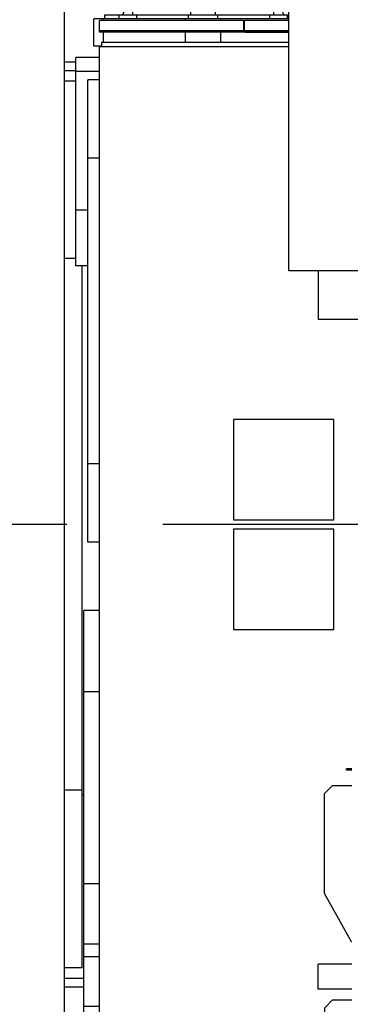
# Model space of a CAD drawing. Header units: millimetres. Extents: x 0 to 1189, y 0 to 841.
# Tile 100 of 193: x 754 to 771, y 268 to 318. Entities that reach past the tile are written whole.
import ezdxf
from ezdxf.enums import TextEntityAlignment as Align

# ---------------------------------------------------------------- set-up
doc = ezdxf.new("R2010")
doc.units = ezdxf.units.MM
doc.header["$LTSCALE"] = 65.395
doc.linetypes.add('CENTER', pattern=[0.6, 0.375, -0.075, 0.075, -0.075])
doc.layers.get('0').update_dxf_attribs({"linetype": 'CONTINUOUS'})
for name, color, linetype in [('32007_040000_TLKGS_KS_V_ABL1719', 7, 'CONTINUOUS'), ('32007_041000_TLKGS_KS_V_ABL1720', 7, 'CONTINUOUS'), ('32067_030000_TLKGS_V_ABL1682', 7, 'CONTINUOUS'), ('32067_100000_TLKGS_V_ABL1688', 7, 'CONTINUOUS'), ('32067_300000_TLKGS_V_ABL1699', 7, 'CONTINUOUS'), ('32067_400000_TLKGS_V_ABL1755', 7, 'CONTINUOUS'), ('32067_700000_TLKGS_V_ABL1765', 7, 'CONTINUOUS'), ('6M32E_GENSET_GENERATOR_ABL1499', 7, 'CONTINUOUS'), ('oben_15_VBL1498', 7, 'CONTINUOUS')]:
    doc.layers.add(name, color=color, linetype=linetype)
doc.styles.get("Standard").update_dxf_attribs({"font": 'txt', "width": 0.6})
doc.dimstyles.new('DIMSTYLE_4', dxfattribs={"dimtxt": 3.5, "dimasz": 3.5, "dimexe": 1.8, "dimexo": 0, "dimgap": 0.875, "dimtad": 1, "dimdec": 0, "dimlfac": 25, "dimdsep": 46, "dimtxsty": 'STANDARD', "dimblk": '_FILLED', "dimblk1": '_FILLED', "dimblk2": '_FILLED', "dimcen": 0.09, "dimadec": 0, "dimazin": 0, "dimtp": 2, "dimtm": 2, "dimtfac": 1, "dimtdec": 0, "dimtofl": 0, "dimtmove": 0, "dimatfit": 3, "dimldrblk": '_FILLED', "dimfxl": 1, "dimtolj": 1, "dimarcsym": 0})

# ---------------------------------------------------------------- blocks, each defined once
blk = doc.blocks.new('_FILLED')
at = {"color": 0, "linetype": 'BYBLOCK'}
blk.add_solid([(0, 0), (-1, 0.167), (-1, -0.167)], dxfattribs=at)
blk = doc.blocks.new('*D14')
at = {"color": 2, "linetype": 'CONTINUOUS'}
for p, q in [((597.68, 297.045), (597.68, 360.693)), ((978.59, 297.297), (978.59, 360.693)), ((597.68, 358.893), (788.135, 358.893)), ((978.59, 358.893), (788.135, 358.893))]:
    blk.add_line(p, q, dxfattribs=at)
at = {"color": 2, "linetype": 'CONTINUOUS', "xscale": 3.5, "yscale": 3.5, "zscale": 3.5, "rotation": 180}
blk.add_blockref('_FILLED', (597.68, 358.893), dxfattribs=at)
at = {"color": 2, "linetype": 'CONTINUOUS', "xscale": 3.5, "yscale": 3.5, "zscale": 3.5}
blk.add_blockref('_FILLED', (978.59, 358.893), dxfattribs=at)
at = {"color": 2, "linetype": 'CONTINUOUS', "width": 0.654762}
blk.add_text('9523', height=3.5, dxfattribs=at).set_placement((788.135, 359.768), align=Align.CENTER)
blk = doc.blocks.new('*D19')
at = {"color": 2, "linetype": 'CONTINUOUS'}
for p, q in [((677.78, 344.185), (999.278, 344.185)), ((997.478, 344.185), (997.478, 292.245)), ((997.478, 240.306), (997.478, 292.245)), ((677.78, 240.306), (999.278, 240.306))]:
    blk.add_line(p, q, dxfattribs=at)
at = {"color": 2, "linetype": 'CONTINUOUS', "xscale": 3.5, "yscale": 3.5, "zscale": 3.5}
for p, rotation in [((997.478, 344.185), 90), ((997.478, 240.306), 270)]:
    blk.add_blockref('_FILLED', p, dxfattribs=dict(at, rotation=rotation))
at = {"color": 2, "linetype": 'CONTINUOUS', "width": 0.672619}
blk.add_text('2597', height=3.5, rotation=90, dxfattribs=at).set_placement((996.603, 292.245), align=Align.CENTER)
blk = doc.blocks.new('6M32E_GENSET_GENERATOR_T1_PBL1500', base_point=(787.535, 296.945))
at = {"layer": '6M32E_GENSET_GENERATOR_T1_PBL1500', "color": 2, "linetype": 'CENTER'}
blk.add_line((982.39, 292.245), (592.68, 292.245), dxfattribs=at)
blk = doc.blocks.new('6M32E_GENSET_GENERATOR_ABL1499', base_point=(787.535, 296.945))
at = {"layer": '6M32E_GENSET_GENERATOR_T1_PBL1500'}
blk.add_blockref('6M32E_GENSET_GENERATOR_T1_PBL1500', (787.535, 296.945), dxfattribs=at)
blk = doc.blocks.new('6M32E_GENSET_GRUNDRAHMEN_T1_PBL1565', base_point=(767.06, 292.245))
at = {"layer": '6M32E_GENSET_GRUNDRAHMEN_T1_PBL1565', "color": 7, "linetype": 'CONTINUOUS'}
for p, q in [((757.24, 315.845), (756.64, 315.845)), ((756.64, 268.645), (757.64, 268.645))]:
    blk.add_line(p, q, dxfattribs=at)
blk = doc.blocks.new('6M32E_GENSET_GRUNDRAHMEN_ABL1564', base_point=(767.06, 292.245))
at = {"layer": '6M32E_GENSET_GRUNDRAHMEN_T1_PBL1565'}
blk.add_blockref('6M32E_GENSET_GRUNDRAHMEN_T1_PBL1565', (767.06, 292.245), dxfattribs=at)
blk = doc.blocks.new('6M32E_GENSET_SCHUTZHAUBE_T1_PBL1635', base_point=(741.3, 292.245))
at = {"layer": '6M32E_GENSET_SCHUTZHAUBE_T1_PBL1635', "color": 7, "linetype": 'CONTINUOUS'}
blk.add_line((756.64, 321.232), (756.64, 258.845), dxfattribs=at)
blk = doc.blocks.new('6M32E_GENSET_SCHUTZHAUBE_ABL1634', base_point=(741.3, 292.245))
at = {"layer": '6M32E_GENSET_SCHUTZHAUBE_T1_PBL1635'}
blk.add_blockref('6M32E_GENSET_SCHUTZHAUBE_T1_PBL1635', (741.3, 292.245), dxfattribs=at)
blk = doc.blocks.new('1937_111200_09_SIMPLE1_T2_B_PBL1734', base_point=(758.14, 303.145))
at = {"layer": '1937_111200_09_SIMPLE1_T2_B_PBL1734', "color": 7, "linetype": 'CONTINUOUS'}
for p, q in [((757.84, 291.345), (757.84, 314.945)), ((758.44, 314.945), (757.84, 314.945)), ((758.44, 291.345), (757.84, 291.345))]:
    blk.add_line(p, q, dxfattribs=at)
at = {"layer": '1937_111200_09_SIMPLE1_T2_B_PBL1734', "color": 9, "linetype": 'CONTINUOUS'}
for p, q in [((758.44, 310.945), (757.84, 310.945)), ((758.44, 295.345), (757.84, 295.345))]:
    blk.add_line(p, q, dxfattribs=at)
blk = doc.blocks.new('1937_111200_09_SIMPLE1_B_ABL1689', base_point=(837.88, 285.877))
at = {"layer": '1937_111200_09_SIMPLE1_T2_B_PBL1734'}
blk.add_blockref('1937_111200_09_SIMPLE1_T2_B_PBL1734', (758.14, 303.145), dxfattribs=at)
blk = doc.blocks.new('1937_111000_09_SIMPLE1_T1_D_PBL1705', base_point=(837.28, 291.062))
at = {"layer": '1937_111000_09_SIMPLE1_T1_D_PBL1705', "color": 7, "linetype": 'CONTINUOUS'}
for p, q in [((758.44, 261.245), (758.44, 316.653)), ((758.44, 316.645), (768.1, 316.645)), ((757.24, 305.445), (757.24, 316.085)), ((758.44, 316.085), (757.24, 316.085)), ((757.84, 305.445), (757.24, 305.445))]:
    blk.add_line(p, q, dxfattribs=at)
at = {"layer": '1937_111000_09_SIMPLE1_T1_D_PBL1705', "color": 9, "linetype": 'CONTINUOUS'}
for p, q in [((758.44, 315.365), (757.24, 315.365)), ((757.84, 308.285), (757.24, 308.285))]:
    blk.add_line(p, q, dxfattribs=at)
blk = doc.blocks.new('1937_111000_09_SIMPLE1_D_ABL1704', base_point=(837.28, 291.062))
at = {"layer": '1937_111000_09_SIMPLE1_T1_D_PBL1705'}
blk.add_blockref('1937_111000_09_SIMPLE1_T1_D_PBL1705', (837.28, 291.062), dxfattribs=at)
blk = doc.blocks.new('32067_171000_01_SIMPLE1_T2_X_PBL1727', base_point=(770.627, 272.385))
at = {"layer": '32067_171000_01_SIMPLE1_T2_X_PBL1727', "color": 7, "linetype": 'CONTINUOUS'}
for p, q in [((771.32, 279.761), (771.054, 279.761)), ((771.054, 279.701), (771.054, 279.761)), ((771.32, 279.701), (771.054, 279.701)), ((769.934, 278.513), (770.336, 278.915)), ((769.934, 273.407), (769.934, 278.513)), ((770.336, 278.915), (771.32, 278.915)), ((771.306, 270.945), (769.934, 273.407)), ((771.32, 270.945), (771.306, 270.945)), ((769.936, 267.569), (770.336, 267.969)), ((770.336, 267.969), (771.32, 267.969)), ((769.936, 265.409), (769.936, 267.569)), ((770.336, 265.009), (769.936, 265.409)), ((771.32, 265.609), (771.076, 265.609)), ((771.076, 265.609), (771.076, 265.009)), ((771.076, 265.009), (770.336, 265.009))]:
    blk.add_line(p, q, dxfattribs=at)
blk = doc.blocks.new('32067_171000_01_SIMPLE1_X_ABL1716', base_point=(837.427, 274.331))
at = {"layer": '32067_171000_01_SIMPLE1_T2_X_PBL1727'}
blk.add_blockref('32067_171000_01_SIMPLE1_T2_X_PBL1727', (770.627, 272.385), dxfattribs=at)
blk = doc.blocks.new('1937_122000_06_SIMPLE1_T1_A_PBL1759', base_point=(757.14, 292.245))
at = {"layer": '1937_122000_06_SIMPLE1_T1_A_PBL1759', "color": 7, "linetype": 'CONTINUOUS'}
for p, q in [((757.24, 315.405), (756.64, 315.405)), ((756.64, 269.085), (757.64, 269.085))]:
    blk.add_line(p, q, dxfattribs=at)
blk = doc.blocks.new('1937_122000_06_SIMPLE1_A_ABL1758', base_point=(757.14, 292.245))
at = {"layer": '1937_122000_06_SIMPLE1_T1_A_PBL1759'}
blk.add_blockref('1937_122000_06_SIMPLE1_T1_A_PBL1759', (757.14, 292.245), dxfattribs=at)
blk = doc.blocks.new('32007_116500_01_SIMPLE1_T2_X_PBL1779', base_point=(767.84, 295.045))
at = {"layer": '32007_116500_01_SIMPLE1_T2_X_PBL1779', "color": 7, "linetype": 'CONTINUOUS'}
for p, q in [((765.28, 297.605), (765.28, 292.485)), ((770.4, 297.605), (765.28, 297.605)), ((770.4, 292.485), (770.4, 297.605)), ((765.28, 292.485), (770.4, 292.485))]:
    blk.add_line(p, q, dxfattribs=at)
blk = doc.blocks.new('32007_116500_01_SIMPLE1_T2_X_PBL1780', base_point=(767.84, 289.445))
at = {"layer": '32007_116500_01_SIMPLE1_T2_X_PBL1780', "color": 7, "linetype": 'CONTINUOUS'}
for p, q in [((765.28, 292.005), (765.28, 286.885)), ((770.4, 292.005), (765.28, 292.005)), ((770.4, 286.885), (770.4, 292.005)), ((765.28, 286.885), (770.4, 286.885))]:
    blk.add_line(p, q, dxfattribs=at)
blk = doc.blocks.new('32007_116500_01_SIMPLE1_X#AF3_ABL1778', base_point=(834.64, 293.562))
at = {"layer": '32007_116500_01_SIMPLE1_T2_X_PBL1779'}
blk.add_blockref('32007_116500_01_SIMPLE1_T2_X_PBL1779', (767.84, 295.045), dxfattribs=at)
at = {"layer": '32007_116500_01_SIMPLE1_T2_X_PBL1780'}
blk.add_blockref('32007_116500_01_SIMPLE1_T2_X_PBL1780', (767.84, 289.445), dxfattribs=at)
blk = doc.blocks.new('32067_100000_TLKGS_V_ABL1688', base_point=(837.28, 288.843))
at = {"layer": '1937_111000_09_SIMPLE1_D_ABL1704'}
blk.add_blockref('1937_111000_09_SIMPLE1_D_ABL1704', (837.28, 291.062), dxfattribs=at)
at = {"layer": '1937_111200_09_SIMPLE1_B_ABL1689'}
blk.add_blockref('1937_111200_09_SIMPLE1_B_ABL1689', (837.88, 285.877), dxfattribs=at)
at = {"layer": '1937_122000_06_SIMPLE1_A_ABL1758'}
blk.add_blockref('1937_122000_06_SIMPLE1_A_ABL1758', (757.14, 292.245), dxfattribs=at)
at = {"layer": '32007_116500_01_SIMPLE1_X#AF3_ABL1778'}
blk.add_blockref('32007_116500_01_SIMPLE1_X#AF3_ABL1778', (834.64, 293.562), dxfattribs=at)
at = {"layer": '32067_171000_01_SIMPLE1_X_ABL1716'}
blk.add_blockref('32067_171000_01_SIMPLE1_X_ABL1716', (837.427, 274.331), dxfattribs=at)
blk = doc.blocks.new('32007_390200_01_SIMPLE1_T1_X_PBL1701', base_point=(768.5, 288.845))
at = {"layer": '32007_390200_01_SIMPLE1_T1_X_PBL1701', "color": 7, "linetype": 'CONTINUOUS'}
for p, q in [((765.8, 317.965), (765.8, 317.445)), ((765.85, 317.965), (765.8, 317.965)), ((765.85, 317.445), (765.85, 317.965)), ((768.1, 317.415), (765.88, 317.415)), ((765.88, 317.365), (768.1, 317.365))]:
    blk.add_line(p, q, dxfattribs=at)
for radius in [0.08, 0.03]:
    blk.add_arc((765.88, 317.445), radius, 180, 270, dxfattribs=at)
blk = doc.blocks.new('32007_390200_01_SIMPLE1_X#AF0_ABL1700', base_point=(768.5, 288.845))
at = {"layer": '32007_390200_01_SIMPLE1_T1_X_PBL1701'}
blk.add_blockref('32007_390200_01_SIMPLE1_T1_X_PBL1701', (768.5, 288.845), dxfattribs=at)
blk = doc.blocks.new('32067_390200_01_SIMPLE1_T1_X_PBL1703', base_point=(829.422, 289.085))
at = {"layer": '32067_390200_01_SIMPLE1_T1_X_PBL1703', "color": 7, "linetype": 'CONTINUOUS'}
for p, q in [((758.444, 317.365), (758.444, 317.965)), ((765.8, 317.965), (758.444, 317.965)), ((768.1, 317.965), (765.85, 317.965)), ((765.88, 317.365), (758.444, 317.365))]:
    blk.add_line(p, q, dxfattribs=at)
at = {"layer": '32067_390200_01_SIMPLE1_T1_X_PBL1703', "color": 9, "linetype": 'CONTINUOUS'}
for p, q in [((765.8, 317.445), (758.444, 317.445)), ((768.1, 317.445), (765.85, 317.445))]:
    blk.add_line(p, q, dxfattribs=at)
blk = doc.blocks.new('32067_390200_01_SIMPLE1_X_ABL1702', base_point=(829.422, 289.085))
at = {"layer": '32067_390200_01_SIMPLE1_T1_X_PBL1703'}
blk.add_blockref('32067_390200_01_SIMPLE1_T1_X_PBL1703', (829.422, 289.085), dxfattribs=at)
blk = doc.blocks.new('32067_300000_TLKGS_V_ABL1699', base_point=(829.422, 296.809))
at = {"layer": '32007_390200_01_SIMPLE1_X#AF0_ABL1700'}
blk.add_blockref('32007_390200_01_SIMPLE1_X#AF0_ABL1700', (768.5, 288.845), dxfattribs=at)
at = {"layer": '32067_390200_01_SIMPLE1_X_ABL1702'}
blk.add_blockref('32067_390200_01_SIMPLE1_X_ABL1702', (829.422, 289.085), dxfattribs=at)
blk = doc.blocks.new('1937_421000_05_SIMPLE1_T1_X_PBL1757', base_point=(770.46, 269.165))
at = {"layer": '1937_421000_05_SIMPLE1_T1_X_PBL1757', "color": 7, "linetype": 'CONTINUOUS'}
for p, q in [((771.32, 269.805), (769.6, 269.805)), ((769.6, 268.525), (769.6, 269.805)), ((771.32, 268.525), (769.6, 268.525))]:
    blk.add_line(p, q, dxfattribs=at)
blk = doc.blocks.new('1937_421000_05_SIMPLE1_X_ABL1756', base_point=(770.46, 269.165))
at = {"layer": '1937_421000_05_SIMPLE1_T1_X_PBL1757'}
blk.add_blockref('1937_421000_05_SIMPLE1_T1_X_PBL1757', (770.46, 269.165), dxfattribs=at)
blk = doc.blocks.new('32067_400000_TLKGS_V_ABL1755', base_point=(770.46, 269.165))
at = {"layer": '1937_421000_05_SIMPLE1_X_ABL1756'}
blk.add_blockref('1937_421000_05_SIMPLE1_X_ABL1756', (770.46, 269.165), dxfattribs=at)
blk = doc.blocks.new('32067_727000_01_SIMPLE1_T1_X_PBL1767', base_point=(867.65, 304.503))
at = {"layer": '32067_727000_01_SIMPLE1_T1_X_PBL1767', "color": 7, "linetype": 'CONTINUOUS'}
for p, q in [((768.1, 305.188), (768.1, 326.961)), ((899.43, 305.188), (768.1, 305.188)), ((769.62, 302.708), (769.62, 305.188)), ((772.16, 302.708), (769.62, 302.708))]:
    blk.add_line(p, q, dxfattribs=at)
blk = doc.blocks.new('32067_727000_01_SIMPLE1_X_ABL1766', base_point=(867.65, 304.503))
at = {"layer": '32067_727000_01_SIMPLE1_T1_X_PBL1767'}
blk.add_blockref('32067_727000_01_SIMPLE1_T1_X_PBL1767', (867.65, 304.503), dxfattribs=at)
blk = doc.blocks.new('32067_700000_TLKGS_V_ABL1765', base_point=(867.65, 304.503))
at = {"layer": '32067_727000_01_SIMPLE1_X_ABL1766'}
blk.add_blockref('32067_727000_01_SIMPLE1_X_ABL1766', (867.65, 304.503), dxfattribs=at)
blk = doc.blocks.new('32067_030000_TLKGS_V_ABL1682', base_point=(861.92, 296.621))
at = {"layer": '32067_100000_TLKGS_V_ABL1688'}
blk.add_blockref('32067_100000_TLKGS_V_ABL1688', (837.28, 288.843), dxfattribs=at)
at = {"layer": '32067_300000_TLKGS_V_ABL1699'}
blk.add_blockref('32067_300000_TLKGS_V_ABL1699', (829.422, 296.809), dxfattribs=at)
at = {"layer": '32067_400000_TLKGS_V_ABL1755'}
blk.add_blockref('32067_400000_TLKGS_V_ABL1755', (770.46, 269.165), dxfattribs=at)
at = {"layer": '32067_700000_TLKGS_V_ABL1765'}
blk.add_blockref('32067_700000_TLKGS_V_ABL1765', (867.65, 304.503), dxfattribs=at)
blk = doc.blocks.new('32007_313000_01_SIMPLE1_T1_X_PBL1722', base_point=(758.04, 276.045))
at = {"layer": '32007_313000_01_SIMPLE1_T1_X_PBL1722', "color": 7, "linetype": 'CONTINUOUS'}
for p, q in [((757.64, 264.245), (757.64, 287.845)), ((758.44, 287.845), (757.64, 287.845)), ((758.44, 283.694), (757.64, 283.694)), ((758.44, 273.894), (757.64, 273.894)), ((758.44, 270.165), (757.64, 270.165)), ((758.44, 267.641), (757.64, 267.641)), ((758.44, 264.245), (757.64, 264.245))]:
    blk.add_line(p, q, dxfattribs=at)
at = {"layer": '32007_313000_01_SIMPLE1_T1_X_PBL1722', "color": 9, "linetype": 'CONTINUOUS'}
blk.add_line((758.44, 270.81), (757.64, 270.81), dxfattribs=at)
blk = doc.blocks.new('32007_313000_01_SIMPLE1_X_ABL1721', base_point=(758.04, 276.045))
at = {"layer": '32007_313000_01_SIMPLE1_T1_X_PBL1722'}
blk.add_blockref('32007_313000_01_SIMPLE1_T1_X_PBL1722', (758.04, 276.045), dxfattribs=at)
blk = doc.blocks.new('1907_733000_06_SIMPLE1_T2_A_PBL1730', base_point=(755.804, 324.785))
at = {"layer": '1907_733000_06_SIMPLE1_T2_A_PBL1730', "color": 7, "linetype": 'CONTINUOUS'}
for p, q in [((753.839, 329.102), (753.839, 330.391)), ((753.839, 330.391), (754.88, 330.391)), ((754.88, 329.102), (754.88, 330.391)), ((753.7, 329.102), (753.7, 326.575)), ((754.892, 329.102), (753.7, 329.102)), ((754.9, 328.908), (754.892, 329.102)), ((754.892, 328.908), (754.892, 326.375)), ((754.892, 328.908), (755.229, 328.908)), ((755.229, 329.049), (755.229, 326.63)), ((757.365, 329.049), (755.229, 329.049)), ((757.365, 324.452), (757.365, 329.049)), ((760.091, 328.61), (760.091, 328.845)), ((760.091, 328.845), (760.335, 328.845)), ((755.236, 328.249), (755.236, 327.849)), ((755.236, 328.249), (757.064, 328.249)), ((757.064, 327.849), (757.064, 328.249)), ((755.236, 327.849), (757.064, 327.849)), ((757.46, 327.725), (757.365, 327.725)), ((757.46, 325.25), (757.46, 327.725)), ((752.1, 323.945), (752.1, 327.645)), ((752.1, 327.645), (753.7, 327.645)), ((757.46, 327.645), (759.381, 327.645)), ((752.06, 323.945), (752.06, 327.011)), ((752.1, 327.011), (752.06, 327.011)), ((753.7, 326.575), (754.892, 326.575)), ((753.901, 326.575), (753.901, 326.135)), ((754.108, 326.575), (754.108, 326.375)), ((754.892, 326.375), (754.108, 326.375)), ((754.112, 326.287), (754.112, 326.375)), ((754.312, 326.114), (754.112, 326.287)), ((754.892, 326.63), (755.5, 326.63)), ((755.5, 326.63), (755.5, 326.251)), ((755.5, 326.251), (756.7, 324.452)), ((752.06, 325.853), (751.7, 325.645)), ((753.691, 325.045), (753.691, 325.845)), ((754.269, 325.845), (753.691, 325.845)), ((753.979, 325.998), (754.168, 325.884)), ((754.02, 325.045), (754.02, 325.845)), ((754.029, 325.045), (754.029, 325.845)), ((754.168, 325.884), (754.204, 325.845)), ((754.269, 325.045), (754.269, 325.845)), ((754.269, 325.775), (754.281, 325.762)), ((754.281, 325.762), (754.362, 325.639)), ((754.451, 326.074), (754.312, 326.114)), ((754.651, 325.766), (754.581, 326.045)), ((755.82, 325.771), (755.82, 325.25)), ((751.7, 324.285), (751.7, 325.645)), ((756.167, 325.25), (755.82, 325.25)), ((757.46, 325.25), (757.365, 325.25)), ((754.66, 325.045), (753.691, 325.045)), ((754.1, 324.445), (754.1, 325.045)), ((754.66, 324.445), (754.66, 325.045)), ((751.42, 324.285), (751.42, 323.945)), ((752.06, 324.285), (751.42, 324.285)), ((752.051, 324.285), (752.051, 323.945)), ((753.469, 324.125), (753.45, 324.445)), ((755.31, 324.445), (753.45, 324.445)), ((756.7, 324.452), (757.365, 324.452)), ((751.272, 323.345), (751.272, 323.945)), ((751.447, 323.945), (751.272, 323.945)), ((752.56, 323.945), (752.027, 323.945)), ((752.38, 324.125), (752.38, 323.945)), ((756.661, 324.125), (752.38, 324.125)), ((752.56, 323.945), (752.56, 323.345)), ((753.625, 323.125), (753.625, 324.125)), ((754.034, 323.921), (755.378, 323.921)), ((754.454, 323.921), (754.454, 324.125)), ((755.574, 323.819), (757.234, 321.428)), ((756.65, 323.855), (756.704, 323.855)), ((756.661, 324.125), (756.661, 323.855)), ((756.755, 324.065), (758.283, 324.065)), ((758.283, 324.165), (758.283, 323.782)), ((758.849, 324.165), (758.283, 324.165)), ((758.324, 323.797), (758.283, 323.782)), ((758.324, 323.493), (758.324, 323.797)), ((751.447, 323.345), (751.272, 323.345)), ((751.42, 323.345), (751.42, 323.005)), ((752.56, 323.345), (752.027, 323.345)), ((752.051, 323.345), (752.051, 323.005)), ((752.06, 320.308), (752.06, 323.345)), ((752.1, 319.803), (752.1, 323.345)), ((752.38, 323.345), (752.38, 323.125)), ((754.034, 323.321), (755.189, 323.321)), ((754.454, 323.125), (754.454, 323.321)), ((755.118, 323.424), (756.742, 321.084)), ((756.65, 323.435), (756.704, 323.435)), ((756.661, 323.435), (756.661, 323.125)), ((756.755, 323.225), (758.283, 323.225)), ((758.283, 323.509), (758.283, 323.125)), ((758.283, 323.509), (758.324, 323.493)), ((752.06, 323.005), (751.42, 323.005)), ((755.325, 323.125), (752.38, 323.125)), ((753.45, 322.845), (753.467, 323.125)), ((755.31, 322.845), (753.45, 322.845)), ((756.661, 323.125), (756.055, 323.125)), ((758.283, 323.125), (759.198, 323.125)), ((760.091, 319.179), (760.091, 321.806)), ((756.64, 319.645), (760.091, 319.645))]:
    blk.add_line(p, q, dxfattribs=at)
at = {"layer": '1907_733000_06_SIMPLE1_T2_A_PBL1730', "color": 9, "linetype": 'CONTINUOUS'}
for p, q in [((753.816, 324.125), (753.816, 324.445)), ((754.943, 324.125), (754.943, 324.445)), ((756.493, 323.715), (756.493, 324.125)), ((756.493, 323.125), (756.493, 323.575)), ((753.816, 322.845), (753.816, 323.125)), ((754.943, 322.845), (754.943, 323.125))]:
    blk.add_line(p, q, dxfattribs=at)
at = {"layer": '1907_733000_06_SIMPLE1_T2_A_PBL1730', "color": 7, "linetype": 'CONTINUOUS'}
for centre, radius in [((751.737, 323.645), 0.42), ((757.166, 320.999), 0.436)]:
    blk.add_circle(centre, radius, dxfattribs=at)
for centre, radius, start, end in [((754.061, 326.135), 0.16, 180, 239), ((754.492, 325.733), 0.268, 213.7549, 66.7089), ((754.496, 325.727), 0.16, 213.2, 14), ((754.5, 325.987), 0.1, 35.221, 119.0808), ((761.118, 323.648), 2.798, 176.94, 180.0532), ((761.118, 323.643), 2.798, 179.9468, 183.06)]:
    blk.add_arc(centre, radius, start, end, dxfattribs=at)
for centre, major_axis, ratio, start_param, end_param in [((756.736, 323.645), (0, 4), 0.36397, 1.369438, 1.45036), ((756.839, 323.645), (0.366, 0), 0.573431, 2.803416, 3.479769), ((756.736, 323.645), (0, 4), 0.36397, -4.58192, -4.511031)]:
    blk.add_ellipse(centre, major_axis=major_axis, ratio=ratio, start_param=start_param, end_param=end_param, dxfattribs=at)
for points, knots in [([(754.034, 323.921), (753.963, 323.921), (753.812, 323.85), (753.732, 323.621), (753.812, 323.393), (753.963, 323.321), (754.034, 323.321)], [0, 0, 0, 0, 0.242271, 0.5, 0.757729, 1, 1, 1, 1]), ([(755.378, 323.921), (755.303, 323.921), (755.149, 323.849), (755.079, 323.699), (755.071, 323.621)], [0, 0, 0, 0, 0.49008, 1, 1, 1, 1]), ([(755.574, 323.819), (755.552, 323.85), (755.494, 323.903), (755.416, 323.921), (755.378, 323.921)], [0, 0, 0, 0, 0.497406, 1, 1, 1, 1]), ([(756.65, 323.855), (756.639, 323.855), (756.614, 323.84), (756.559, 323.798), (756.516, 323.752), (756.493, 323.715)], [0, 0, 0, 0, 0.145474, 0.383301, 1, 1, 1, 1]), ([(756.696, 323.645), (756.696, 323.699), (756.699, 323.798), (756.709, 323.927), (756.725, 324.013), (756.739, 324.054), (756.75, 324.065), (756.755, 324.065)], [0, 0, 0, 0, 0.37303, 0.69053, 0.90635, 0.967433, 1, 1, 1, 1]), ([(755.071, 323.621), (755.069, 323.603), (755.067, 323.535), (755.089, 323.465), (755.118, 323.424)], [0, 0, 0, 0, 0.259906, 1, 1, 1, 1]), ([(756.493, 323.575), (756.516, 323.538), (756.559, 323.493), (756.614, 323.45), (756.639, 323.435), (756.65, 323.435)], [0, 0, 0, 0, 0.616698, 0.854526, 1, 1, 1, 1]), ([(756.696, 323.645), (756.696, 323.592), (756.699, 323.492), (756.709, 323.363), (756.725, 323.277), (756.739, 323.237), (756.75, 323.225), (756.755, 323.225)], [0, 0, 0, 0, 0.37303, 0.69053, 0.90635, 0.967433, 1, 1, 1, 1])]:
    blk.add_open_spline(points, degree=3, knots=knots, dxfattribs=at)
blk = doc.blocks.new('1907_733000_06_SIMPLE1_T1_A_PBL1735', base_point=(763.13, 319.19))
at = {"layer": '1907_733000_06_SIMPLE1_T1_A_PBL1735', "color": 7, "linetype": 'CONTINUOUS'}
for p, q in [((767.34, 321.728), (767.34, 320.945)), ((760.54, 320.064), (760.54, 321.365)), ((759.621, 318.253), (760.94, 320.853)), ((760.94, 318.653), (760.94, 321.055)), ((766.924, 320.809), (767.337, 320.952)), ((767.011, 319.923), (767.339, 320.952)), ((767.337, 320.952), (767.339, 320.952)), ((767.34, 320.945), (767.337, 320.944)), ((763.42, 318.653), (763.42, 320.212)), ((764.06, 318.653), (764.06, 320.209)), ((766.831, 320.279), (767.858, 318.253)), ((766.54, 318.653), (766.54, 319.289)), ((758.72, 318.053), (758.72, 318.253)), ((758.72, 318.253), (768.04, 318.253)), ((760.14, 318.253), (760.14, 318.653)), ((760.14, 318.653), (767.339, 318.653)), ((760.34, 318.053), (760.34, 318.253)), ((762.992, 318.053), (762.992, 318.253)), ((763.108, 318.253), (763.108, 318.653)), ((764.371, 318.253), (764.371, 318.653)), ((764.487, 318.053), (764.487, 318.253)), ((767.14, 318.053), (767.14, 318.253)), ((767.339, 318.253), (767.339, 318.653)), ((758.16, 316.653), (758.16, 318.053)), ((768.1, 318.053), (758.16, 318.053)), ((758.64, 317.965), (758.64, 318.053)), ((758.64, 316.853), (758.64, 317.365)), ((758.54, 316.653), (758.16, 316.653)), ((758.54, 316.853), (758.54, 316.653)), ((768.1, 316.853), (758.54, 316.853))]:
    blk.add_line(p, q, dxfattribs=at)
at = {"layer": '1907_733000_06_SIMPLE1_T1_A_PBL1735', "color": 9, "linetype": 'CONTINUOUS'}
for p, q in [((759.44, 318.053), (759.44, 318.253)), ((768.04, 318.053), (768.04, 318.253)), ((762.84, 317.965), (762.84, 318.053)), ((764.64, 317.965), (764.64, 318.053)), ((762.84, 316.853), (762.84, 317.365)), ((764.64, 316.853), (764.64, 317.365))]:
    blk.add_line(p, q, dxfattribs=at)
blk = doc.blocks.new('1907_733000_06_SIMPLE1_T3_A_PBL1736', base_point=(763.965, 325.151))
at = {"layer": '1907_733000_06_SIMPLE1_T3_A_PBL1736', "color": 7, "linetype": 'CONTINUOUS'}
for p, q in [((764.232, 331.012), (764.107, 330.357)), ((760.42, 328.936), (760.42, 330.286)), ((765.329, 330.23), (765.478, 330.4)), ((767.06, 330.286), (767.06, 328.936)), ((767.157, 327.197), (769.18, 327.197)), ((769.18, 326.961), (769.18, 327.197)), ((767.157, 323.197), (768.1, 323.197)), ((767.503, 321.905), (768.1, 322.065)), ((766.656, 319.289), (767.035, 321.436)), ((763.988, 320.203), (764.31, 320.23)), ((764.31, 320.23), (764.518, 319.289)), ((764.518, 319.289), (766.656, 319.289))]:
    blk.add_line(p, q, dxfattribs=at)
for radius in [3.96, 3.92, 3.366, 3.168]:
    blk.add_circle((763.74, 325.197), radius, dxfattribs=at)
for centre, radius, start, end in [((763.74, 328.437), 3.8, 29.1104, 150.8896), ((764.939, 330.877), 0.72, 318.496, 169.1385), ((763.91, 330.394), 0.2, 268.1508, 349.1734), ((765.478, 330.098), 0.2, 138.457, 250.4683), ((763.74, 325.197), 5, 88.1189, 188.9151), ((763.74, 325.197), 4.99, 23.6581, 330.9998), ((763.74, 325.197), 5, 23.6273, 70.4669), ((763.74, 325.197), 5, 311.2229, 318.8253), ((763.74, 325.197), 5, 252.7207, 269.5669)]:
    blk.add_arc(centre, radius, start, end, dxfattribs=at)
blk = doc.blocks.new('1907_733000_06_SIMPLE1_T4_A_PBL2008', base_point=(763.808, 328.75))
at = {"layer": '1907_733000_06_SIMPLE1_T4_A_PBL2008', "color": 7, "linetype": 'CONTINUOUS'}
for radius, start, end in [(4.014, 350.9132, 186.7081), (3.36, 3.1547, 14.5488)]:
    blk.add_arc((763.82, 328.645), radius, start, end, dxfattribs=at)
blk = doc.blocks.new('1907_733000_06_SIMPLE1_A_ABL1729', base_point=(763.67, 323.833))
at = {"layer": '1907_733000_06_SIMPLE1_T1_A_PBL1735'}
blk.add_blockref('1907_733000_06_SIMPLE1_T1_A_PBL1735', (763.13, 319.19), dxfattribs=at)
at = {"layer": '1907_733000_06_SIMPLE1_T2_A_PBL1730'}
blk.add_blockref('1907_733000_06_SIMPLE1_T2_A_PBL1730', (755.804, 324.785), dxfattribs=at)
at = {"layer": '1907_733000_06_SIMPLE1_T3_A_PBL1736'}
blk.add_blockref('1907_733000_06_SIMPLE1_T3_A_PBL1736', (763.965, 325.151), dxfattribs=at)
at = {"layer": '1907_733000_06_SIMPLE1_T4_A_PBL2008'}
blk.add_blockref('1907_733000_06_SIMPLE1_T4_A_PBL2008', (763.808, 328.75), dxfattribs=at)
blk = doc.blocks.new('1907_734000_04_SIMPLE1_T1_C_PBL1733', base_point=(757.14, 292.245))
at = {"layer": '1907_734000_04_SIMPLE1_T1_C_PBL1733', "color": 7, "linetype": 'CONTINUOUS'}
for p, q in [((757.24, 314.876), (756.64, 314.876)), ((757.24, 305.817), (756.64, 305.817)), ((757.56, 269.614), (757.56, 305.445)), ((757.56, 278.674), (756.64, 278.674)), ((757.56, 269.614), (756.64, 269.614))]:
    blk.add_line(p, q, dxfattribs=at)
at = {"layer": '1907_734000_04_SIMPLE1_T1_C_PBL1733', "color": 9, "linetype": 'CONTINUOUS'}
blk.add_line((757.64, 278.445), (757.56, 278.445), dxfattribs=at)
blk = doc.blocks.new('1907_734000_04_SIMPLE1_C_ABL1732', base_point=(757.14, 292.245))
at = {"layer": '1907_734000_04_SIMPLE1_T1_C_PBL1733'}
blk.add_blockref('1907_734000_04_SIMPLE1_T1_C_PBL1733', (757.14, 292.245), dxfattribs=at)
blk = doc.blocks.new('32007_041000_TLKGS_KS_V_ABL1720', base_point=(790.38, 299.929))
at = {"layer": '1907_733000_06_SIMPLE1_A_ABL1729'}
blk.add_blockref('1907_733000_06_SIMPLE1_A_ABL1729', (763.67, 323.833), dxfattribs=at)
at = {"layer": '1907_734000_04_SIMPLE1_C_ABL1732'}
blk.add_blockref('1907_734000_04_SIMPLE1_C_ABL1732', (757.14, 292.245), dxfattribs=at)
at = {"layer": '32007_313000_01_SIMPLE1_X_ABL1721'}
blk.add_blockref('32007_313000_01_SIMPLE1_X_ABL1721', (758.04, 276.045), dxfattribs=at)
blk = doc.blocks.new('32007_040000_TLKGS_KS_V_ABL1719', base_point=(790.38, 299.929))
at = {"layer": '32007_041000_TLKGS_KS_V_ABL1720'}
blk.add_blockref('32007_041000_TLKGS_KS_V_ABL1720', (790.38, 299.929), dxfattribs=at)
blk = doc.blocks.new('32067_000000_TLKGS_MARKETING_ABL1662', base_point=(865.61, 292.831))
at = {"layer": '32007_040000_TLKGS_KS_V_ABL1719'}
blk.add_blockref('32007_040000_TLKGS_KS_V_ABL1719', (790.38, 299.929), dxfattribs=at)
at = {"layer": '32067_030000_TLKGS_V_ABL1682'}
blk.add_blockref('32067_030000_TLKGS_V_ABL1682', (861.92, 296.621), dxfattribs=at)
blk = doc.blocks.new('OBEN_15_VBL1498', base_point=(794.858, 305.626))
at = {"layer": '32067_000000_TLKGS_MARKETING_ABL1662'}
blk.add_blockref('32067_000000_TLKGS_MARKETING_ABL1662', (865.61, 292.831), dxfattribs=at)
at = {"layer": '6M32E_GENSET_GENERATOR_ABL1499'}
blk.add_blockref('6M32E_GENSET_GENERATOR_ABL1499', (787.535, 296.945), dxfattribs=at)
at = {"layer": '6M32E_GENSET_GRUNDRAHMEN_ABL1564'}
blk.add_blockref('6M32E_GENSET_GRUNDRAHMEN_ABL1564', (767.06, 292.245), dxfattribs=at)
at = {"layer": '6M32E_GENSET_SCHUTZHAUBE_ABL1634'}
blk.add_blockref('6M32E_GENSET_SCHUTZHAUBE_ABL1634', (741.3, 292.245), dxfattribs=at)

msp = doc.modelspace()

# ---------------------------------------------------------------- block references
at = {"layer": 'oben_15_VBL1498'}
msp.add_blockref('OBEN_15_VBL1498', (794.85758, 305.62584), dxfattribs=at)

# ---------------------------------------------------------------- dimensions: what is measured, and where the dimension line sits
at = {"color": 2, "linetype": 'CONTINUOUS'}
dim = msp.add_linear_dim(base=(978.59036, 358.89348), p1=(597.67964, 297.04513), p2=(978.59036, 297.29713), dimstyle='DIMSTYLE_4', dxfattribs=at)
dim.commit()
dim.dimension.update_dxf_attribs({"geometry": '*D14', "text_midpoint": (787.80165, 358.89348), "dimtype": 160})
dim = msp.add_linear_dim(base=(997.47774, 240.30553), p1=(677.77964, 344.18473), p2=(677.77964, 240.30553), angle=270, dimstyle='DIMSTYLE_4', dxfattribs=at)
dim.commit()
dim.dimension.update_dxf_attribs({"geometry": '*D19', "text_midpoint": (997.47774, 291.91182), "dimtype": 160})

doc.saveas('drawing.dxf')
